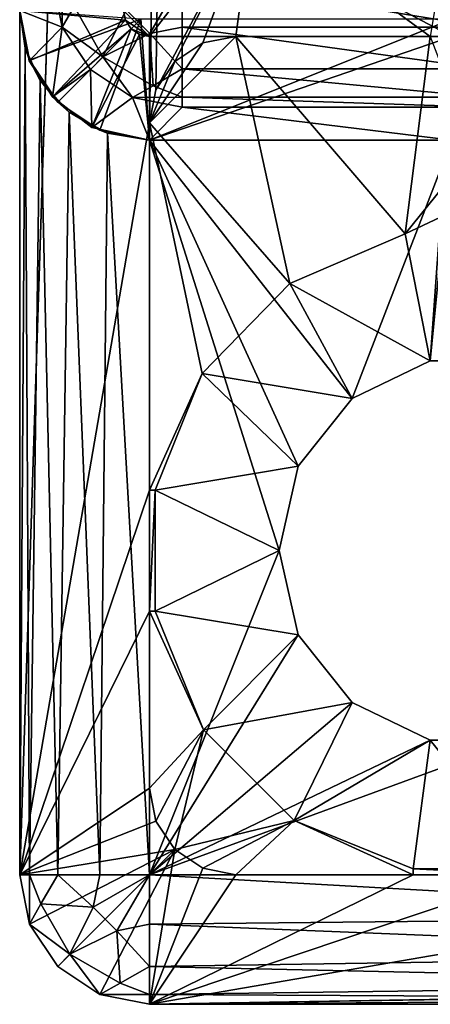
# Model space of a CAD drawing. Extents: x -3 to 104, y -79 to 161.
# Tile 1 of 203: x -3 to 2, y -79 to -68. Entities that reach past the tile are written whole.
import ezdxf

# ---------------------------------------------------------------- set-up
doc = ezdxf.new("R2010")
doc.units = 0
doc.header["$MEASUREMENT"] = 0

msp = doc.modelspace()

# ---------------------------------------------------------------- linework, layer by layer
for points in [[(-2.95, -77.599998, -76.900002), (-2.95, 159.899994, -76.900002), (-0.25, 6.1, -76.900002)], [(-2.95, 159.899994, -76.900002), (-2.95, -77.599998, -76.900002), (-2.95, -4.9, -68.400002)], [(-1.45, -68.900002, -76.900002), (-2.95, -77.599998, -76.900002), (-0.25, 6.1, -76.900002)], [(-1.3739, -68.517303, -76.900002), (-1.45, -68.900002, -76.900002), (-0.25, 6.1, -76.900002)], [(-0.25, -66.400002, -76.900002), (-1.3739, -68.517303, -76.900002), (-0.25, 6.1, -76.900002)], [(-2.95, -4.9, -68.400002), (-2.95, -77.599998, -76.900002), (-2.95, -43.900002, -68.400002)], [(-2.95, -43.900002, -68.400002), (-2.95, -77.599998, -76.900002), (-2.95, -44.665401, -68.247803)], [(-2.95, -44.665401, -68.247803), (-2.95, -77.599998, -76.900002), (-2.95, -67.599998, -68.400002)], [(-1.1571, -68.192902, -76.900002), (-1.3739, -68.517303, -76.900002), (-0.25, -66.400002, -76.900002)], [(-0.8327, -67.976097, -76.900002), (-1.1571, -68.192902, -76.900002), (-0.25, -66.400002, -76.900002)], [(-0.45, -67.900002, -76.900002), (-0.8327, -67.976097, -76.900002), (-0.25, -66.400002, -76.900002)], [(1.8, -67.900002, -76.900002), (-0.45, -67.900002, -76.900002), (-0.25, -66.400002, -76.900002)], [(1.8, -67.900002, -76.900002), (-0.25, -66.400002, -76.900002), (2.05, -66.400002, -76.900002)], [(-1.7501, -67.600098, 11.7), (-0.436, -66.585899, 11.7), (-1.4501, -67.900002, 11.7)], [(-0.436, -66.585899, 11.7), (2.0501, -67.902397, 11.7), (-1.4501, -67.900002, 11.7)], [(-0.436, -66.585899, 11.7), (2.0643, -66.585899, 11.7), (2.0501, -67.902397, 11.7)], [(-2.9501, -67.600098, 10.1), (-2.457, -67.795197, 53.517101), (-2.5712, -67.221199, 53.5131)], [(-2.4533, -67.221199, 54.083099), (-2.5712, -67.221199, 53.5131), (-2.457, -67.795197, 53.517101)], [(-2.3218, -67.556297, 54.2575), (-2.4533, -67.221199, 54.083099), (-2.457, -67.795197, 53.517101)], [(-1.4444, -67.867401, 54.801201), (-1.0713, -67.221199, 55), (-1.7175, -67.594299, 54.801201)], [(-1.4444, -67.867401, 54.801201), (-1.0713, -67.792198, 54.8871), (-1.0713, -67.221199, 55)], [(2.429, -67.792198, 54.8871), (2.4289, -67.221199, 55), (-1.0713, -67.221199, 55)], [(2.429, -67.792198, 54.8871), (-1.0713, -67.221199, 55), (-1.0713, -67.792198, 54.8871)], [(-1.9867, -68.136703, 54.2575), (-2.3218, -67.556297, 54.2575), (-2.457, -67.795197, 53.517101)], [(-1.7175, -67.594299, 54.801201), (-2.3218, -67.556297, 54.2575), (-1.9867, -68.136703, 54.2575)], [(-1.7272, -67.714798, 10.1), (-2.9501, -67.600098, 10.1), (-1.7501, -67.600098, 10.1)], [(-1.7272, -67.714798, 10.1), (-2.8424, -68.182404, 10.1), (-2.9501, -67.600098, 10.1)], [(-2.9501, -67.600098, 10.1), (-2.8424, -68.182404, 10.1), (-2.457, -67.795197, 53.517101)], [(-2.95, -67.599998, -68.400002), (-2.95, -77.599998, -76.900002), (-2.95, -77.599998, -68.400002)], [(-2.8358, -68.174004, 10.1), (-1.55, -67.699997, 10.1), (-2.95, -67.599998, 10.1)], [(-2.8854, -68.035698, -67.964302), (-2.95, -67.599998, -68.400002), (-2.95, -77.599998, -68.400002)], [(-2.95, -67.599998, 10.1), (-2.95, -67.599998, -68.400002), (-2.8854, -68.035698, -67.964302)], [(-2.8358, -68.174004, 10.1), (-2.95, -67.599998, 10.1), (-2.8854, -68.035698, -67.964302)], [(-1.4444, -67.867401, 54.801201), (-1.7175, -67.594299, 54.801201), (-1.9867, -68.136703, 54.2575)], [(-1.7501, -67.600098, 11.7), (-1.4501, -67.900002, 11.7), (-1.7272, -67.714798, 11.7)], [(-1.7501, -67.600098, 10.1), (-1.7501, -67.600098, 11.7), (-1.7272, -67.714798, 10.1)], [(-1.7501, -67.600098, 11.7), (-1.7272, -67.714798, 11.7), (-1.7272, -67.714798, 10.1)], [(-1.7272, -67.714798, 10.1), (-2.5695, -68.599503, 10.1), (-2.8424, -68.182404, 10.1)], [(-2.5107, -68.660698, 10.1), (-1.55, -67.699997, 10.1), (-2.8358, -68.174004, 10.1)], [(-1.6622, -67.812202, 10.1), (-2.5695, -68.599503, 10.1), (-1.7272, -67.714798, 10.1)], [(-2.5107, -68.660698, 10.1), (-2.024, -68.985802, 10.1), (-1.55, -67.699997, 10.1)], [(-2.024, -68.985802, 10.1), (-1.45, -69.099998, 10.1), (-1.55, -67.699997, 10.1)], [(-1.7272, -67.714798, 11.7), (-1.4501, -67.900002, 11.7), (-1.6622, -67.812202, 11.7)], [(-1.7272, -67.714798, 10.1), (-1.7272, -67.714798, 11.7), (-1.6622, -67.812202, 10.1)], [(-1.7272, -67.714798, 11.7), (-1.6622, -67.812202, 11.7), (-1.6622, -67.812202, 10.1)], [(-1.45, -69.099998, 10.1), (2.05, -67.699997, 10.1), (-1.55, -67.699997, 10.1)], [(-1.45, -69.099998, 10.1), (2.05, -69.099998, 10.1), (2.05, -67.699997, 10.1)], [(-2.8424, -68.182404, 10.1), (-2.5695, -68.599503, 10.1), (-2.457, -67.795197, 53.517101)], [(-2.5695, -68.599503, 10.1), (-2.1318, -68.281799, 53.518501), (-2.457, -67.795197, 53.517101)], [(-2.1147, -68.954597, 10.1), (-2.5695, -68.599503, 10.1), (-1.6622, -67.812202, 10.1)], [(-1.9867, -68.136703, 54.2575), (-2.457, -67.795197, 53.517101), (-2.1318, -68.281799, 53.518501)], [(-1.5649, -67.877197, 10.1), (-2.1147, -68.954597, 10.1), (-1.6622, -67.812202, 10.1)], [(-1.4501, -69.099998, 10.1), (-2.1147, -68.954597, 10.1), (-1.5649, -67.877197, 10.1)], [(-1.4444, -67.867401, 54.801201), (-1.9867, -68.136703, 54.2575), (-1.4063, -68.471703, 54.2575)], [(-1.6622, -67.812202, 11.7), (-1.4501, -67.900002, 11.7), (-1.5649, -67.877197, 11.7)], [(-1.6622, -67.812202, 10.1), (-1.6622, -67.812202, 11.7), (-1.5649, -67.877197, 10.1)], [(-1.6622, -67.812202, 11.7), (-1.5649, -67.877197, 11.7), (-1.5649, -67.877197, 10.1)], [(-1.4501, -67.900002, 10.1), (-1.4501, -69.099998, 10.1), (-1.5649, -67.877197, 10.1)], [(-1.5649, -67.877197, 10.1), (-1.5649, -67.877197, 11.7), (-1.4501, -67.900002, 10.1)], [(-1.5649, -67.877197, 11.7), (-1.4501, -67.900002, 11.7), (-1.4501, -67.900002, 10.1)], [(-1.4444, -67.867401, 54.801201), (-1.0713, -68.277199, 54.5653), (-1.0713, -67.792198, 54.8871)], [(-1.4444, -67.867401, 54.801201), (-1.4063, -68.471703, 54.2575), (-1.0713, -68.277199, 54.5653)], [(2.429, -68.277199, 54.5653), (-1.0713, -67.792198, 54.8871), (-1.0713, -68.277199, 54.5653)], [(2.429, -68.277199, 54.5653), (2.429, -67.792198, 54.8871), (-1.0713, -67.792198, 54.8871)], [(2.0501, -67.900803, 10.1), (-1.4501, -69.099998, 10.1), (-1.4501, -67.900002, 10.1)], [(-1.4501, -67.900002, 11.7), (2.0501, -67.900803, 10.1), (-1.4501, -67.900002, 10.1)], [(-1.4501, -67.900002, 11.7), (2.0501, -67.902397, 11.7), (2.0501, -67.900803, 10.1)], [(2.0501, -69.099998, 10.1), (-1.4501, -69.099998, 10.1), (2.0501, -67.900803, 10.1)], [(-1.45, -68.900002, -69.699997), (-0.8327, -67.976097, -69.699997), (-0.45, -67.900002, -69.699997)], [(0.1751, -70.760101, -69.699997), (-1.45, -68.900002, -69.699997), (-0.45, -67.900002, -69.699997)], [(-1.45, -68.900002, -69.699997), (-1.1571, -68.192902, -69.699997), (-0.8327, -67.976097, -69.699997)], [(-1.1571, -68.192902, -69.699997), (-1.1571, -68.192902, -76.900002), (-0.8327, -67.976097, -69.699997)], [(-1.1571, -68.192902, -76.900002), (-0.8327, -67.976097, -76.900002), (-0.8327, -67.976097, -69.699997)], [(-0.8327, -67.976097, -69.699997), (-0.8327, -67.976097, -76.900002), (-0.45, -67.900002, -69.699997)], [(-0.8327, -67.976097, -76.900002), (-0.45, -67.900002, -76.900002), (-0.45, -67.900002, -69.699997)], [(1.8, -67.900002, -69.699997), (-0.45, -67.900002, -76.900002), (1.8, -67.900002, -76.900002)], [(-0.45, -67.900002, -69.699997), (-0.45, -67.900002, -76.900002), (1.8, -67.900002, -69.699997)], [(1.5105, -70.183998, -69.699997), (-0.45, -67.900002, -69.699997), (1.8, -67.900002, -69.699997)], [(1.5105, -70.183998, -69.699997), (0.1751, -70.760101, -69.699997), (-0.45, -67.900002, -69.699997)], [(1.5105, -70.183998, -69.699997), (1.8, -67.900002, -69.699997), (2.3, -69.206497, -69.699997)], [(-2.8854, -68.035698, -67.964302), (-2.95, -77.599998, -68.400002), (-2.8358, -77.599998, -67.825996)], [(-2.7122, -68.410004, -67.589996), (-2.8854, -68.035698, -67.964302), (-2.8358, -77.599998, -67.825996)], [(-2.8358, -68.174004, 10.1), (-2.8854, -68.035698, -67.964302), (-2.7122, -68.410004, -67.589996)], [(-2.5107, -68.660698, 10.1), (-2.8358, -68.174004, 10.1), (-2.7122, -68.410004, -67.589996)], [(-1.9867, -68.136703, 54.2575), (-2.1318, -68.281799, 53.518501), (-1.6452, -68.606903, 53.517101)], [(-1.4063, -68.471703, 54.2575), (-1.9867, -68.136703, 54.2575), (-1.6452, -68.606903, 53.517101)], [(-1.45, -68.900002, -69.699997), (-1.3739, -68.517303, -69.699997), (-1.1571, -68.192902, -69.699997)], [(-1.3739, -68.517303, -69.699997), (-1.3739, -68.517303, -76.900002), (-1.1571, -68.192902, -69.699997)], [(-1.3739, -68.517303, -76.900002), (-1.1571, -68.192902, -76.900002), (-1.1571, -68.192902, -69.699997)], [(-2.5695, -68.599503, 10.1), (-2.1147, -68.954597, 10.1), (-2.1318, -68.281799, 53.518501)], [(-2.1147, -68.954597, 10.1), (-1.6452, -68.606903, 53.517101), (-2.1318, -68.281799, 53.518501)], [(-1.4063, -68.471703, 54.2575), (-1.0713, -68.603203, 54.083099), (-1.0713, -68.277199, 54.5653)], [(2.429, -68.603203, 54.083099), (-1.0713, -68.277199, 54.5653), (-1.0713, -68.603203, 54.083099)], [(2.429, -68.603203, 54.083099), (2.429, -68.277199, 54.5653), (-1.0713, -68.277199, 54.5653)], [(-2.7122, -68.410004, -67.589996), (-2.8358, -77.599998, -67.825996), (-2.5107, -77.599998, -67.339302)], [(-2.3775, -68.779297, -67.220703), (-2.7122, -68.410004, -67.589996), (-2.5107, -77.599998, -67.339302)], [(-2.5107, -68.660698, 10.1), (-2.7122, -68.410004, -67.589996), (-2.3775, -68.779297, -67.220703)], [(-1.4063, -68.471703, 54.2575), (-1.6452, -68.606903, 53.517101), (-1.0713, -68.603203, 54.083099)], [(-1.45, -68.900002, -69.699997), (-1.45, -68.900002, -76.900002), (-1.3739, -68.517303, -69.699997)], [(-1.45, -68.900002, -76.900002), (-1.3739, -68.517303, -76.900002), (-1.3739, -68.517303, -69.699997)], [(-2.024, -68.985802, 10.1), (-2.5107, -68.660698, 10.1), (-2.3775, -68.779297, -67.220703)], [(-2.1147, -68.954597, 10.1), (-1.4501, -69.099998, 10.1), (-1.6452, -68.606903, 53.517101)], [(-1.0713, -68.603203, 54.083099), (-1.6452, -68.606903, 53.517101), (-1.0713, -68.7211, 53.5131)], [(-1.4501, -69.099998, 10.1), (-1.0713, -68.7211, 53.5131), (-1.6452, -68.606903, 53.517101)], [(2.429, -68.7211, 53.5131), (-1.0713, -68.603203, 54.083099), (-1.0713, -68.7211, 53.5131)], [(2.429, -68.7211, 53.5131), (2.429, -68.603203, 54.083099), (-1.0713, -68.603203, 54.083099)], [(-2.3775, -68.779297, -67.220703), (-2.5107, -77.599998, -67.339302), (-2.024, -77.599998, -67.014198)], [(-1.934, -69.0196, -66.9804), (-2.3775, -68.779297, -67.220703), (-2.024, -77.599998, -67.014198)], [(-2.024, -68.985802, 10.1), (-2.3775, -68.779297, -67.220703), (-1.934, -69.0196, -66.9804)], [(-1.0713, -68.7211, 53.5131), (-1.4501, -69.099998, 10.1), (2.0501, -69.099998, 10.1)], [(-1.0713, -68.7211, 53.5131), (2.0501, -69.099998, 10.1), (2.429, -68.7211, 53.5131)], [(-1.45, -73.150002, -76.900002), (-2.95, -77.599998, -76.900002), (-1.45, -68.900002, -76.900002)], [(-0.8407, -71.801003, -69.699997), (-1.45, -68.900002, -69.699997), (0.1751, -70.760101, -69.699997)], [(-1.45, -73.150002, -69.699997), (-1.45, -68.900002, -69.699997), (-0.8407, -71.801003, -69.699997)], [(-1.45, -68.900002, -69.699997), (-1.45, -73.150002, -76.900002), (-1.45, -68.900002, -76.900002)], [(-1.45, -73.150002, -69.699997), (-1.45, -73.150002, -76.900002), (-1.45, -68.900002, -69.699997)], [(-1.45, -69.099998, 10.1), (-2.024, -68.985802, 10.1), (-1.934, -69.0196, -66.9804)], [(-1.934, -69.0196, -66.9804), (-2.024, -77.599998, -67.014198), (-1.45, -77.599998, -66.900002)], [(-1.45, -69.099998, -66.900002), (-1.934, -69.0196, -66.9804), (-1.45, -77.599998, -66.900002)], [(-1.45, -69.099998, 10.1), (-1.934, -69.0196, -66.9804), (-1.45, -69.099998, -66.900002)], [(0.8971, -72.090897, -66.900002), (2.05, -69.099998, -66.900002), (-1.45, -69.099998, -66.900002)], [(0.2728, -72.873802, -66.900002), (0.8971, -72.090897, -66.900002), (-1.45, -69.099998, -66.900002)], [(0.05, -73.849998, -66.900002), (0.2728, -72.873802, -66.900002), (-1.45, -69.099998, -66.900002)], [(-1.45, -77.599998, -66.900002), (0.05, -73.849998, -66.900002), (-1.45, -69.099998, -66.900002)], [(-1.45, -69.099998, 10.1), (-1.45, -69.099998, -66.900002), (2.05, -69.099998, -66.900002)], [(-1.45, -69.099998, 10.1), (2.05, -69.099998, -66.900002), (2.05, -69.099998, 10.1)], [(0.8971, -72.090897, -66.900002), (1.7993, -71.656403, -66.900002), (2.05, -69.099998, -66.900002)], [(1.7993, -71.656403, -66.900002), (2.8007, -71.656403, -66.900002), (2.05, -69.099998, -66.900002)], [(1.9171, -69.993401, -69.699997), (1.5105, -70.183998, -69.699997), (2.3, -69.206497, -69.699997)], [(1.9171, -69.993401, -76.900002), (1.7993, -71.656403, -76.900002), (1.5105, -70.183998, -76.900002)], [(1.9171, -69.993401, -69.699997), (1.9171, -69.993401, -76.900002), (1.5105, -70.183998, -69.699997)], [(1.9171, -69.993401, -76.900002), (1.5105, -70.183998, -76.900002), (1.5105, -70.183998, -69.699997)], [(2.8007, -71.656403, -76.900002), (1.7993, -71.656403, -76.900002), (1.9171, -69.993401, -76.900002)], [(1.7993, -71.656403, -76.900002), (0.1751, -70.760101, -76.900002), (1.5105, -70.183998, -76.900002)], [(1.5105, -70.183998, -76.900002), (0.1751, -70.760101, -69.699997), (1.5105, -70.183998, -69.699997)], [(1.5105, -70.183998, -76.900002), (0.1751, -70.760101, -76.900002), (0.1751, -70.760101, -69.699997)], [(0.8971, -72.090897, -76.900002), (-0.8407, -71.801003, -76.900002), (0.1751, -70.760101, -76.900002)], [(0.1751, -70.760101, -76.900002), (-0.8407, -71.801003, -69.699997), (0.1751, -70.760101, -69.699997)], [(0.1751, -70.760101, -76.900002), (-0.8407, -71.801003, -76.900002), (-0.8407, -71.801003, -69.699997)], [(1.7993, -71.656403, -76.900002), (0.8971, -72.090897, -76.900002), (0.1751, -70.760101, -76.900002)], [(0.8971, -72.090897, -66.900002), (0.8971, -72.090897, -76.900002), (1.7993, -71.656403, -66.900002)], [(0.8971, -72.090897, -76.900002), (1.7993, -71.656403, -76.900002), (1.7993, -71.656403, -66.900002)], [(1.7993, -71.656403, -66.900002), (2.8007, -71.656403, -76.900002), (2.8007, -71.656403, -66.900002)], [(1.7993, -71.656403, -76.900002), (2.8007, -71.656403, -76.900002), (1.7993, -71.656403, -66.900002)], [(-1.3841, -73.150002, -69.699997), (-1.45, -73.150002, -69.699997), (-0.8407, -71.801003, -69.699997)], [(0.2728, -72.873802, -76.900002), (-1.3841, -73.150002, -76.900002), (-0.8407, -71.801003, -76.900002)], [(-0.8407, -71.801003, -76.900002), (-1.3841, -73.150002, -76.900002), (-1.3841, -73.150002, -69.699997)], [(-0.8407, -71.801003, -76.900002), (-1.3841, -73.150002, -69.699997), (-0.8407, -71.801003, -69.699997)], [(0.2728, -72.873802, -76.900002), (-0.8407, -71.801003, -76.900002), (0.8971, -72.090897, -76.900002)], [(0.2728, -72.873802, -66.900002), (0.8971, -72.090897, -76.900002), (0.8971, -72.090897, -66.900002)], [(0.2728, -72.873802, -76.900002), (0.8971, -72.090897, -76.900002), (0.2728, -72.873802, -66.900002)], [(0.05, -73.849998, -76.900002), (-1.3841, -73.150002, -76.900002), (0.2728, -72.873802, -76.900002)], [(0.05, -73.849998, -76.900002), (0.2728, -72.873802, -76.900002), (0.05, -73.849998, -66.900002)], [(0.05, -73.849998, -66.900002), (0.2728, -72.873802, -76.900002), (0.2728, -72.873802, -66.900002)], [(-1.45, -74.550003, -76.900002), (-2.95, -77.599998, -76.900002), (-1.45, -73.150002, -76.900002)], [(-1.3841, -74.550201, -76.900002), (-1.45, -74.550003, -76.900002), (-1.3841, -73.150002, -76.900002)], [(-1.3841, -73.150002, -76.900002), (-1.45, -74.550003, -76.900002), (-1.45, -73.150002, -76.900002)], [(-1.45, -73.150002, -76.900002), (-1.45, -73.150002, -69.699997), (-1.3841, -73.150002, -76.900002)], [(-1.3841, -73.150002, -76.900002), (-1.45, -73.150002, -69.699997), (-1.3841, -73.150002, -69.699997)], [(0.05, -73.849998, -76.900002), (-1.3841, -74.550201, -76.900002), (-1.3841, -73.150002, -76.900002)], [(-1.45, -77.599998, -66.900002), (0.2728, -74.826202, -66.900002), (0.05, -73.849998, -66.900002)], [(0.2728, -74.826202, -76.900002), (-1.3841, -74.550201, -76.900002), (0.05, -73.849998, -76.900002)], [(0.2728, -74.826202, -66.900002), (0.05, -73.849998, -76.900002), (0.05, -73.849998, -66.900002)], [(0.2728, -74.826202, -76.900002), (0.05, -73.849998, -76.900002), (0.2728, -74.826202, -66.900002)], [(-1.45, -76.599998, -76.900002), (-2.95, -77.599998, -76.900002), (-1.45, -74.550003, -76.900002)], [(-1.45, -76.599998, -69.699997), (-1.45, -76.599998, -76.900002), (-1.45, -74.550003, -69.699997)], [(-1.45, -74.550003, -69.699997), (-1.45, -76.599998, -76.900002), (-1.45, -74.550003, -76.900002)], [(-1.3841, -74.550003, -69.699997), (-0.824, -75.9244, -69.699997), (-1.45, -74.550003, -69.699997)], [(-0.824, -75.9244, -69.699997), (-1.45, -76.599998, -69.699997), (-1.45, -74.550003, -69.699997)], [(-1.45, -74.550003, -69.699997), (-1.45, -74.550003, -76.900002), (-1.3841, -74.550003, -69.699997)], [(-1.3841, -74.550003, -69.699997), (-1.45, -74.550003, -76.900002), (-1.3841, -74.550201, -76.900002)], [(-1.3841, -74.550201, -76.900002), (-0.824, -75.9244, -69.699997), (-1.3841, -74.550003, -69.699997)], [(0.2728, -74.826202, -76.900002), (-0.8239, -75.924599, -76.900002), (-1.3841, -74.550201, -76.900002)], [(-1.3841, -74.550201, -76.900002), (-0.8239, -75.924599, -76.900002), (-0.824, -75.9244, -69.699997)], [(-1.45, -77.599998, -66.900002), (0.8971, -75.6091, -66.900002), (0.2728, -74.826202, -66.900002)], [(0.8971, -75.6091, -76.900002), (-0.8239, -75.924599, -76.900002), (0.2728, -74.826202, -76.900002)], [(0.8971, -75.6091, -66.900002), (0.8971, -75.6091, -76.900002), (0.2728, -74.826202, -66.900002)], [(0.8971, -75.6091, -76.900002), (0.2728, -74.826202, -76.900002), (0.2728, -74.826202, -66.900002)], [(-1.45, -77.599998, -66.900002), (1.7993, -76.043602, -66.900002), (0.8971, -75.6091, -66.900002)], [(0.2256, -76.973999, -76.900002), (-0.8239, -75.924599, -76.900002), (0.8971, -75.6091, -76.900002)], [(1.7993, -76.043602, -76.900002), (0.2256, -76.973999, -76.900002), (0.8971, -75.6091, -76.900002)], [(1.7993, -76.043602, -66.900002), (0.8971, -75.6091, -76.900002), (0.8971, -75.6091, -66.900002)], [(1.7993, -76.043602, -76.900002), (0.8971, -75.6091, -76.900002), (1.7993, -76.043602, -66.900002)], [(-0.824, -75.9244, -69.699997), (-1.3739, -76.982697, -69.699997), (-1.45, -76.599998, -69.699997)], [(-0.824, -75.9244, -69.699997), (-1.1571, -77.307098, -69.699997), (-1.3739, -76.982697, -69.699997)], [(0.2254, -76.9739, -69.699997), (-1.1571, -77.307098, -69.699997), (-0.824, -75.9244, -69.699997)], [(-0.8239, -75.924599, -76.900002), (0.2254, -76.9739, -69.699997), (-0.824, -75.9244, -69.699997)], [(-0.8239, -75.924599, -76.900002), (0.2256, -76.973999, -76.900002), (0.2254, -76.9739, -69.699997)], [(-1.45, -77.599998, -66.900002), (7.05, -77.599998, -66.900002), (2.8007, -76.043602, -66.900002)], [(-1.45, -77.599998, -66.900002), (2.8007, -76.043602, -66.900002), (1.7993, -76.043602, -66.900002)], [(1.6, -77.534103, -76.900002), (0.2256, -76.973999, -76.900002), (1.7993, -76.043602, -76.900002)], [(3, -77.534103, -76.900002), (1.6, -77.534103, -76.900002), (1.7993, -76.043602, -76.900002)], [(2.8007, -76.043602, -76.900002), (3, -77.534103, -76.900002), (1.7993, -76.043602, -76.900002)], [(2.8007, -76.043602, -66.900002), (1.7993, -76.043602, -76.900002), (1.7993, -76.043602, -66.900002)], [(2.8007, -76.043602, -76.900002), (1.7993, -76.043602, -76.900002), (2.8007, -76.043602, -66.900002)], [(-1.3739, -76.982697, -76.900002), (-2.95, -77.599998, -76.900002), (-1.45, -76.599998, -76.900002)], [(-1.3739, -76.982697, -69.699997), (-1.3739, -76.982697, -76.900002), (-1.45, -76.599998, -69.699997)], [(-1.3739, -76.982697, -76.900002), (-1.45, -76.599998, -76.900002), (-1.45, -76.599998, -69.699997)], [(-1.1571, -77.307098, -76.900002), (-2.95, -77.599998, -76.900002), (-1.3739, -76.982697, -76.900002)], [(-1.1571, -77.307098, -69.699997), (-1.1571, -77.307098, -76.900002), (-1.3739, -76.982697, -69.699997)], [(-1.1571, -77.307098, -76.900002), (-1.3739, -76.982697, -76.900002), (-1.3739, -76.982697, -69.699997)], [(-0.8327, -77.523903, -69.699997), (-1.1571, -77.307098, -69.699997), (0.2254, -76.9739, -69.699997)], [(-0.45, -77.599998, -69.699997), (-0.8327, -77.523903, -69.699997), (0.2254, -76.9739, -69.699997)], [(1.6, -77.599998, -69.699997), (-0.45, -77.599998, -69.699997), (0.2254, -76.9739, -69.699997)], [(1.6, -77.599998, -69.699997), (0.2254, -76.9739, -69.699997), (1.5998, -77.534103, -69.699997)], [(0.2256, -76.973999, -76.900002), (1.5998, -77.534103, -69.699997), (0.2254, -76.9739, -69.699997)], [(0.2256, -76.973999, -76.900002), (1.6, -77.534103, -76.900002), (1.5998, -77.534103, -69.699997)], [(-1.1571, -77.307098, -76.900002), (-2.8358, -78.174004, -76.900002), (-2.95, -77.599998, -76.900002)], [(-1.1571, -77.307098, -76.900002), (-2.5107, -78.660698, -76.900002), (-2.8358, -78.174004, -76.900002)], [(-2.024, -78.985802, -76.900002), (-2.5107, -78.660698, -76.900002), (-1.1571, -77.307098, -76.900002)], [(-1.45, -79.099998, -76.900002), (-2.024, -78.985802, -76.900002), (-1.1571, -77.307098, -76.900002)], [(-0.8327, -77.523903, -76.900002), (-1.45, -79.099998, -76.900002), (-1.1571, -77.307098, -76.900002)], [(-0.8327, -77.523903, -69.699997), (-0.8327, -77.523903, -76.900002), (-1.1571, -77.307098, -69.699997)], [(-0.8327, -77.523903, -76.900002), (-1.1571, -77.307098, -76.900002), (-1.1571, -77.307098, -69.699997)], [(-0.45, -77.599998, -76.900002), (-1.45, -79.099998, -76.900002), (-0.8327, -77.523903, -76.900002)], [(93.349998, -77.599998, -76.900002), (-1.45, -79.099998, -76.900002), (92.9673, -77.523903, -76.900002)], [(92.9673, -77.523903, -76.900002), (-1.45, -79.099998, -76.900002), (7.25, -77.599998, -76.900002)], [(-0.45, -77.599998, -69.699997), (-0.45, -77.599998, -76.900002), (-0.8327, -77.523903, -69.699997)], [(-0.45, -77.599998, -76.900002), (-0.8327, -77.523903, -76.900002), (-0.8327, -77.523903, -69.699997)], [(1.6, -77.534103, -76.900002), (1.6, -77.599998, -69.699997), (1.5998, -77.534103, -69.699997)], [(3, -77.599998, -76.900002), (1.6, -77.534103, -76.900002), (3, -77.534103, -76.900002)], [(3, -77.599998, -76.900002), (1.6, -77.599998, -76.900002), (1.6, -77.534103, -76.900002)], [(1.6, -77.599998, -76.900002), (1.6, -77.599998, -69.699997), (1.6, -77.534103, -76.900002)], [(-2.8358, -77.599998, -67.825996), (-2.95, -77.599998, -68.400002), (-2.8358, -78.174004, -68.400002)], [(-2.95, -77.599998, -76.900002), (-2.8358, -78.174004, -68.400002), (-2.95, -77.599998, -68.400002)], [(-2.95, -77.599998, -76.900002), (-2.8358, -78.174004, -76.900002), (-2.8358, -78.174004, -68.400002)], [(-2.7048, -77.936203, -67.650002), (-2.5107, -77.599998, -67.339302), (-2.8358, -77.599998, -67.825996)], [(-2.7048, -77.936203, -67.650002), (-2.8358, -77.599998, -67.825996), (-2.8358, -78.174004, -68.400002)], [(-2.0995, -77.974998, -67.100998), (-2.5107, -77.599998, -67.339302), (-2.7048, -77.936203, -67.650002)], [(-2.0995, -77.974998, -67.100998), (-2.024, -77.599998, -67.014198), (-2.5107, -77.599998, -67.339302)], [(-2.0995, -77.974998, -67.100998), (-1.45, -77.599998, -66.900002), (-2.024, -77.599998, -67.014198)], [(-1.825, -78.249496, -67.100998), (-1.45, -77.599998, -66.900002), (-2.0995, -77.974998, -67.100998)], [(-1.825, -78.249496, -67.100998), (-1.45, -78.174004, -67.014198), (-1.45, -77.599998, -66.900002)], [(3, -77.599998, -76.900002), (-1.45, -79.099998, -76.900002), (1.6, -77.599998, -76.900002)], [(1.6, -77.599998, -76.900002), (-1.45, -79.099998, -76.900002), (-0.45, -77.599998, -76.900002)], [(7.25, -77.599998, -76.900002), (-1.45, -79.099998, -76.900002), (3, -77.599998, -76.900002)], [(102.050003, -79.099998, -76.900002), (-1.45, -79.099998, -76.900002), (93.349998, -77.599998, -76.900002)], [(-1.45, -77.599998, -66.900002), (7.1304, -78.084, -66.9804), (7.05, -77.599998, -66.900002)], [(-1.45, -77.599998, -66.900002), (-1.45, -78.174004, -67.014198), (7.1304, -78.084, -66.9804)], [(-0.45, -77.599998, -76.900002), (-0.45, -77.599998, -69.699997), (1.6, -77.599998, -76.900002)], [(1.6, -77.599998, -76.900002), (-0.45, -77.599998, -69.699997), (1.6, -77.599998, -69.699997)], [(-2.3686, -78.5186, -67.650002), (-2.7048, -77.936203, -67.650002), (-2.8358, -78.174004, -68.400002)], [(-2.0995, -77.974998, -67.100998), (-2.7048, -77.936203, -67.650002), (-2.3686, -78.5186, -67.650002)], [(-1.825, -78.249496, -67.100998), (-2.0995, -77.974998, -67.100998), (-2.3686, -78.5186, -67.650002)], [(-1.45, -78.174004, -67.014198), (7.3707, -78.527496, -67.220703), (7.1304, -78.084, -66.9804)], [(-2.3686, -78.5186, -67.650002), (-2.8358, -78.174004, -68.400002), (-2.5107, -78.660698, -68.400002)], [(-2.8358, -78.174004, -76.900002), (-2.5107, -78.660698, -68.400002), (-2.8358, -78.174004, -68.400002)], [(-2.8358, -78.174004, -76.900002), (-2.5107, -78.660698, -76.900002), (-2.5107, -78.660698, -68.400002)], [(-1.825, -78.249496, -67.100998), (-2.3686, -78.5186, -67.650002), (-1.7862, -78.854797, -67.650002)], [(-1.825, -78.249496, -67.100998), (-1.45, -78.660698, -67.339302), (-1.45, -78.174004, -67.014198)], [(-1.825, -78.249496, -67.100998), (-1.7862, -78.854797, -67.650002), (-1.45, -78.660698, -67.339302)], [(-1.45, -78.174004, -67.014198), (-1.45, -78.660698, -67.339302), (7.3707, -78.527496, -67.220703)], [(-2.3686, -78.5186, -67.650002), (-2.5107, -78.660698, -68.400002), (-2.024, -78.985802, -68.400002)], [(-1.7862, -78.854797, -67.650002), (-2.3686, -78.5186, -67.650002), (-2.024, -78.985802, -68.400002)], [(-1.45, -78.660698, -67.339302), (7.74, -78.862198, -67.589996), (7.3707, -78.527496, -67.220703)], [(-2.5107, -78.660698, -76.900002), (-2.024, -78.985802, -68.400002), (-2.5107, -78.660698, -68.400002)], [(-2.5107, -78.660698, -76.900002), (-2.024, -78.985802, -76.900002), (-2.024, -78.985802, -68.400002)], [(-1.7862, -78.854797, -67.650002), (-1.45, -78.985802, -67.825996), (-1.45, -78.660698, -67.339302)], [(-1.45, -78.660698, -67.339302), (-1.45, -78.985802, -67.825996), (7.74, -78.862198, -67.589996)], [(-1.7862, -78.854797, -67.650002), (-2.024, -78.985802, -68.400002), (-1.45, -78.985802, -67.825996)], [(-1.45, -78.985802, -67.825996), (8.1143, -79.0354, -67.964302), (7.74, -78.862198, -67.589996)], [(-1.45, -78.985802, -67.825996), (-2.024, -78.985802, -68.400002), (-1.45, -79.099998, -68.400002)], [(-2.024, -78.985802, -76.900002), (-1.45, -79.099998, -68.400002), (-2.024, -78.985802, -68.400002)], [(-2.024, -78.985802, -76.900002), (-1.45, -79.099998, -76.900002), (-1.45, -79.099998, -68.400002)], [(-1.45, -78.985802, -67.825996), (-1.45, -79.099998, -68.400002), (8.1143, -79.0354, -67.964302)], [(-1.45, -79.099998, -68.400002), (8.55, -79.099998, -68.400002), (8.1143, -79.0354, -67.964302)], [(-1.45, -79.099998, -68.400002), (-1.45, -79.099998, -76.900002), (8.55, -79.099998, -68.400002)], [(41.799999, -79.099998, -67.900002), (-1.45, -79.099998, -76.900002), (44.799999, -79.099998, -67.900002)], [(34.799999, -79.099998, -67.900002), (-1.45, -79.099998, -76.900002), (37.799999, -79.099998, -67.900002)], [(44.799999, -79.099998, -67.900002), (-1.45, -79.099998, -76.900002), (48.799999, -79.099998, -67.900002)], [(30.799999, -79.099998, -67.900002), (-1.45, -79.099998, -76.900002), (34.799999, -79.099998, -67.900002)], [(27.799999, -79.099998, -67.900002), (-1.45, -79.099998, -76.900002), (30.799999, -79.099998, -67.900002)], [(23.799999, -79.099998, -67.900002), (-1.45, -79.099998, -76.900002), (27.799999, -79.099998, -67.900002)], [(20.799999, -79.099998, -67.900002), (-1.45, -79.099998, -76.900002), (23.799999, -79.099998, -67.900002)], [(16.799999, -79.099998, -67.900002), (-1.45, -79.099998, -76.900002), (20.799999, -79.099998, -67.900002)], [(37.799999, -79.099998, -67.900002), (-1.45, -79.099998, -76.900002), (41.799999, -79.099998, -67.900002)], [(8.55, -79.099998, -68.400002), (-1.45, -79.099998, -76.900002), (13.8, -79.099998, -67.900002)], [(13.8, -79.099998, -67.900002), (-1.45, -79.099998, -76.900002), (16.799999, -79.099998, -67.900002)], [(-1.45, -79.099998, -76.900002), (102.050003, -79.099998, -76.900002), (48.799999, -79.099998, -67.900002)]]:
    msp.add_3dface(points)

doc.saveas('drawing.dxf')
